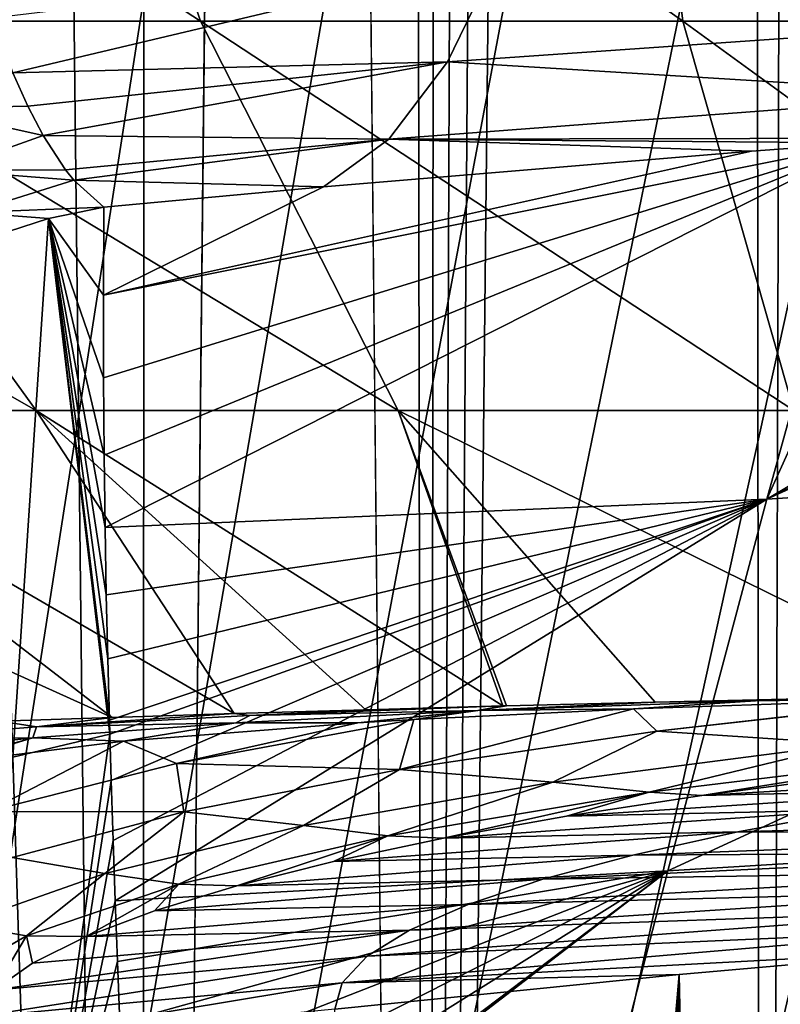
# Model space of a CAD drawing. Header units: metres. Extents: x -90 to 90, y -123 to 74.
# Tile 19 of 131: x -10.19 to -7.44, y -76.85 to -73.29. Entities that reach past the tile are written whole.
import ezdxf

# ---------------------------------------------------------------- set-up
doc = ezdxf.new("R2010")
doc.units = ezdxf.units.M
doc.layers.add('solid_11662012', color=7, linetype='CONTINUOUS')

msp = doc.modelspace()

# ---------------------------------------------------------------- linework, layer by layer
at = {"layer": 'solid_11662012'}
for points in [[(-7.50913, -92.708862, -58.796803), (-6.738132, 12.122795, -58.86573), (-6.253991, 12.504203, -58.905174)], [(-6.1676, -91.808159, -58.9119), (-7.50913, -92.708862, -58.796803), (-6.253991, 12.504203, -58.905174)], [(-7.50913, -92.708862, -58.796803), (-7.187387, 11.718277, -58.826481), (-6.738132, 12.122795, -58.86573)], [(-7.50913, -92.708862, -58.796803), (-7.600718, 11.293281, -58.788113), (-7.187387, 11.718277, -58.826481)], [(-8.719511, -93.778252, -58.673393), (-7.977314, 10.850465, -58.75127), (-7.600718, 11.293281, -58.788113)], [(-7.50913, -92.708862, -58.796803), (-8.719511, -93.778252, -58.673393), (-7.600718, 11.293281, -58.788113)], [(-8.719511, -93.778252, -58.673393), (-8.316609, 10.392559, -58.716537), (-7.977314, 10.850465, -58.75127)], [(-8.719511, -93.778252, -58.673393), (-8.618285, 9.922112, -58.684429), (-8.316609, 10.392559, -58.716537)], [(-8.719511, -93.778252, -58.673393), (-8.882627, 9.441089, -58.655338), (-8.618285, 9.922112, -58.684429)], [(-8.719511, -93.778252, -58.673393), (-9.216984, -43.899113, -58.617271), (-8.882627, 9.441089, -58.655338)], [(-9.754084, -94.964386, -58.503555), (-10.888553, 5.915343, -58.342518), (-9.713916, 5.925825, -58.55806)], [(-9.754084, -94.964386, -58.503555), (-10.662796, -96.333664, -58.257179), (-10.888553, 5.915343, -58.342518)], [(-9.754084, -94.964386, -58.503555), (-9.713916, 5.925825, -58.55806), (-9.216984, -43.899113, -58.617271)], [(-15.961503, -113.074173, -39.150002), (15.961503, -113.074173, -39.150002), (16.821955, -14.476129, -39.150002)], [(14.38139, -16.258156, -39.150002), (-15.961503, -113.074173, -39.150002), (16.821955, -14.476129, -39.150002)], [(14.38139, -16.258156, -39.150002), (11.740017, -17.757565, -39.150002), (-15.961503, -113.074173, -39.150002)], [(11.740017, -17.757565, -39.150002), (10.357509, -18.392044, -39.150002), (-15.961503, -113.074173, -39.150002)], [(-8.941588, -18.9459, -39.150002), (-10.357509, -18.392044, -39.150002), (-15.961503, -113.074173, -39.150002)], [(10.357509, -18.392044, -39.150002), (8.941588, -18.9459, -39.150002), (-15.961503, -113.074173, -39.150002)], [(-6.028084, -19.805273, -39.150002), (-8.941588, -18.9459, -39.150002), (-15.961503, -113.074173, -39.150002)], [(8.941588, -18.9459, -39.150002), (6.028084, -19.805273, -39.150002), (-15.961503, -113.074173, -39.150002)], [(-4.538603, -20.108446, -39.150002), (-6.028084, -19.805273, -39.150002), (-15.961503, -113.074173, -39.150002)], [(6.028084, -19.805273, -39.150002), (4.538603, -20.108446, -39.150002), (-15.961503, -113.074173, -39.150002)], [(-3.033897, -20.325756, -39.150002), (-4.538603, -20.108446, -39.150002), (-15.961503, -113.074173, -39.150002)], [(4.538603, -20.108446, -39.150002), (3.033897, -20.325756, -39.150002), (-15.961503, -113.074173, -39.150002)], [(-1.51937, -20.456408, -39.150002), (-3.033897, -20.325756, -39.150002), (-15.961503, -113.074173, -39.150002)], [(3.033897, -20.325756, -39.150002), (1.51937, -20.456408, -39.150002), (-15.961503, -113.074173, -39.150002)], [(0, -20.499998, -39.150002), (-1.51937, -20.456408, -39.150002), (-15.961503, -113.074173, -39.150002)], [(1.51937, -20.456408, -39.150002), (0, -20.499998, -39.150002), (-15.961503, -113.074173, -39.150002)], [(-9.754084, -94.964386, -58.503555), (-9.216984, -43.899113, -58.617271), (-8.719511, -93.778252, -58.673393)], [(-9.540994, -73.296219, -14.260779), (-12.019333, -71.676857, -15.437898), (-10.0801, -71.676857, -16.76856)], [(-11.152603, -73.296219, -13.039166), (-12.019333, -71.676857, -15.437898), (-9.540994, -73.296219, -14.260779)], [(-7.796847, -73.296219, -15.284292), (-10.0801, -71.676857, -16.76856), (-7.995212, -71.676857, -17.856922)], [(-9.540994, -73.296219, -14.260779), (-10.0801, -71.676857, -16.76856), (-7.796847, -73.296219, -15.284292)], [(-5.944392, -73.296219, -16.095484), (-7.995212, -71.676857, -17.856922), (-5.794794, -71.676857, -18.687252)], [(-7.796847, -73.296219, -15.284292), (-7.995212, -71.676857, -17.856922), (-5.944392, -73.296219, -16.095484)], [(-8.464165, -73.065659, 22.460312), (-6.564338, -73.298416, 23.782991), (-6.4267, -72.936066, 23.22859)], [(-10.293702, -73.285912, 21.667515), (-10.219016, -73.482765, 22.050016), (-8.464165, -73.065659, 22.460312)], [(-10.219016, -73.482765, 22.050016), (-8.647713, -73.443756, 22.997732), (-8.464165, -73.065659, 22.460312)], [(-8.464165, -73.065659, 22.460312), (-8.647713, -73.443756, 22.997732), (-6.564338, -73.298416, 23.782991)], [(-12.609287, -73.296219, -11.63642), (-10.135276, -74.704498, -10.539155), (-11.30391, -74.704498, -9.274654)], [(-12.609287, -73.296219, -11.63642), (-11.152603, -73.296219, -13.039166), (-10.135276, -74.704498, -10.539155)], [(-11.152603, -73.296219, -13.039166), (-8.826099, -74.704498, -11.657512), (-10.135276, -74.704498, -10.539155)], [(-11.152603, -73.296219, -13.039166), (-9.540994, -73.296219, -14.260779), (-8.826099, -74.704498, -11.657512)], [(-9.540994, -73.296219, -14.260779), (-7.394533, -74.704498, -12.614218), (-8.826099, -74.704498, -11.657512)], [(-9.540994, -73.296219, -14.260779), (-7.796847, -73.296219, -15.284292), (-7.394533, -74.704498, -12.614218)], [(-8.647713, -73.443756, 22.997732), (-6.723249, -73.562218, 24.385284), (-6.564338, -73.298416, 23.782991)], [(-7.796847, -73.296219, -15.284292), (-5.860429, -74.704498, -13.396007), (-7.394533, -74.704498, -12.614218)], [(-7.796847, -73.296219, -15.284292), (-5.944392, -73.296219, -16.095484), (-5.860429, -74.704498, -13.396007)], [(-10.219016, -73.482765, 22.050016), (-10.164905, -73.603424, 22.33136), (-8.647713, -73.443756, 22.997732)], [(-10.164905, -73.603424, 22.33136), (-10.109406, -73.70974, 22.624146), (-8.647713, -73.443756, 22.997732)], [(-10.109406, -73.70974, 22.624146), (-8.859908, -73.722954, 23.582962), (-8.647713, -73.443756, 22.997732)], [(-8.647713, -73.443756, 22.997732), (-8.859908, -73.722954, 23.582962), (-6.723249, -73.562218, 24.385284)], [(-10.549341, -73.612831, 21.986874), (-10.164905, -73.603424, 22.33136), (-10.219016, -73.482765, 22.050016)], [(-8.859908, -73.722954, 23.582962), (-6.900026, -73.719917, 25.01544), (-6.723249, -73.562218, 24.385284)], [(-7.49299, -75.025192, 34.29351), (-4.520051, -74.835304, 34.929592), (-4.307995, -73.571465, 25.664801)], [(-4.634742, -73.586517, 25.60058), (-7.49299, -75.025192, 34.29351), (-4.307995, -73.571465, 25.664801)], [(-10.549341, -73.612831, 21.986874), (-10.109406, -73.70974, 22.624146), (-10.164905, -73.603424, 22.33136)], [(-10.549341, -73.612831, 21.986874), (-10.461571, -73.835312, 22.579897), (-10.109406, -73.70974, 22.624146)], [(-4.634742, -73.586517, 25.60058), (-5.101567, -73.609879, 25.500204), (-7.49299, -75.025192, 34.29351)], [(-5.101567, -73.609879, 25.500204), (-6.900026, -73.719917, 25.01544), (-7.49299, -75.025192, 34.29351)], [(-10.461571, -73.835312, 22.579897), (-10.028587, -73.83477, 23.059198), (-10.109406, -73.70974, 22.624146)], [(-10.109406, -73.70974, 22.624146), (-10.028587, -73.83477, 23.059198), (-8.859908, -73.722954, 23.582962)], [(-10.028587, -73.83477, 23.059198), (-9.999031, -73.871841, 23.220938), (-8.859908, -73.722954, 23.582962)], [(-9.999031, -73.871841, 23.220938), (-9.095331, -73.89521, 24.19702), (-8.859908, -73.722954, 23.582962)], [(-8.859908, -73.722954, 23.582962), (-9.095331, -73.89521, 24.19702), (-7.547783, -73.76712, 24.800995)], [(-8.859908, -73.722954, 23.582962), (-7.135705, -73.736641, 24.939941), (-6.900026, -73.719917, 25.01544)], [(-8.859908, -73.722954, 23.582962), (-7.547783, -73.76712, 24.800995), (-7.135705, -73.736641, 24.939941)], [(-6.900026, -73.719917, 25.01544), (-7.135705, -73.736641, 24.939941), (-7.49299, -75.025192, 34.29351)], [(-9.892045, -74.287888, 26.257448), (-9.891743, -74.586823, 28.5273), (-7.135705, -73.736641, 24.939941)], [(-7.547783, -73.76712, 24.800995), (-9.892045, -74.287888, 26.257448), (-7.135705, -73.736641, 24.939941)], [(-9.891743, -74.586823, 28.5273), (-9.889499, -74.866455, 30.646435), (-7.135705, -73.736641, 24.939941)], [(-9.889499, -74.866455, 30.646435), (-9.885865, -75.12764, 32.619755), (-7.135705, -73.736641, 24.939941)], [(-9.885865, -75.12764, 32.619755), (-7.49299, -75.025192, 34.29351), (-7.135705, -73.736641, 24.939941)], [(-7.547783, -73.76712, 24.800995), (-9.095331, -73.89521, 24.19702), (-9.892045, -74.287888, 26.257448)], [(-10.461571, -73.835312, 22.579897), (-9.999031, -73.871841, 23.220938), (-10.028587, -73.83477, 23.059198)], [(-10.461571, -73.835312, 22.579897), (-10.372699, -73.988518, 23.194387), (-9.999031, -73.871841, 23.220938)], [(-10.372699, -73.988518, 23.194387), (-9.889752, -73.968819, 23.833612), (-9.999031, -73.871841, 23.220938)], [(-9.999031, -73.871841, 23.220938), (-9.889752, -73.968819, 23.833612), (-9.095331, -73.89521, 24.19702)], [(-9.095331, -73.89521, 24.19702), (-9.889752, -73.968819, 23.833612), (-9.892045, -74.287888, 26.257448)], [(-10.372699, -73.988518, 23.194387), (-10.089837, -74.010597, 23.828123), (-9.889752, -73.968819, 23.833612)], [(-10.089837, -74.010597, 23.828123), (-9.892045, -74.287888, 26.257448), (-9.889752, -73.968819, 23.833612)], [(-10.372699, -73.988518, 23.194387), (-10.284577, -74.072411, 23.819996), (-10.089837, -74.010597, 23.828123)], [(-10.089837, -74.010597, 23.828123), (-10.284577, -74.072411, 23.819996), (-10.218777, -75.958717, 38.209576)], [(-10.089837, -74.010597, 23.828123), (-10.218777, -75.958717, 38.209576), (-9.868668, -75.87571, 38.224197)], [(-10.089837, -74.010597, 23.828123), (-9.868668, -75.87571, 38.224197), (-9.870111, -75.824799, 37.845383)], [(-10.089837, -74.010597, 23.828123), (-9.870111, -75.824799, 37.845383), (-9.875977, -75.602783, 36.188778)], [(-10.089837, -74.010597, 23.828123), (-9.875977, -75.602783, 36.188778), (-9.881267, -75.372032, 34.459274)], [(-10.089837, -74.010597, 23.828123), (-9.881267, -75.372032, 34.459274), (-9.885865, -75.12764, 32.619755)], [(-10.089837, -74.010597, 23.828123), (-9.885865, -75.12764, 32.619755), (-9.889499, -74.866455, 30.646435)], [(-10.089837, -74.010597, 23.828123), (-9.889499, -74.866455, 30.646435), (-9.891743, -74.586823, 28.5273)], [(-10.089837, -74.010597, 23.828123), (-9.891743, -74.586823, 28.5273), (-9.892045, -74.287888, 26.257448)], [(-12.315797, -74.704498, -7.881546), (-9.860161, -75.814796, -7.125881), (-10.264623, -75.82814, -6.468148)], [(-12.315797, -74.704498, -7.881546), (-11.30391, -74.704498, -9.274654), (-9.860161, -75.814796, -7.125881)], [(-11.30391, -74.704498, -9.274654), (-9.418781, -75.801003, -7.753445), (-9.860161, -75.814796, -7.125881)], [(-11.30391, -74.704498, -9.274654), (-10.135276, -74.704498, -10.539155), (-9.418781, -75.801003, -7.753445)], [(-10.135276, -74.704498, -10.539155), (-8.942673, -75.786987, -8.348615), (-9.418781, -75.801003, -7.753445)], [(-10.135276, -74.704498, -10.539155), (-8.446817, -75.773323, -8.896182), (-8.942673, -75.786987, -8.348615)], [(-10.135276, -74.704498, -10.539155), (-8.826099, -74.704498, -11.657512), (-8.446817, -75.773323, -8.896182)], [(-8.826099, -74.704498, -11.657512), (-8.434158, -75.772987, -8.909318), (-8.446817, -75.773323, -8.896182)], [(-8.826099, -74.704498, -11.657512), (-7.895854, -75.759247, -9.433496), (-8.434158, -75.772987, -8.909318)], [(-8.826099, -74.704498, -11.657512), (-6.73936, -75.73349, -10.366338), (-7.895854, -75.759247, -9.433496)], [(-8.826099, -74.704498, -11.657512), (-7.394533, -74.704498, -12.614218), (-6.73936, -75.73349, -10.366338)], [(-7.850886, -76.369423, 43.658234), (-4.73366, -76.180931, 44.212273), (-4.520051, -74.835304, 34.929592)], [(-7.49299, -75.025192, 34.29351), (-7.850886, -76.369423, 43.658234), (-4.520051, -74.835304, 34.929592)], [(-9.885865, -75.12764, 32.619755), (-9.881267, -75.372032, 34.459274), (-7.49299, -75.025192, 34.29351)], [(-9.881267, -75.372032, 34.459274), (-9.875977, -75.602783, 36.188778), (-7.49299, -75.025192, 34.29351)], [(-9.875977, -75.602783, 36.188778), (-9.870111, -75.824799, 37.845383), (-7.49299, -75.025192, 34.29351)], [(-9.870111, -75.824799, 37.845383), (-9.868668, -75.87571, 38.224197), (-7.49299, -75.025192, 34.29351)], [(-9.868668, -75.87571, 38.224197), (-9.863693, -76.042801, 39.464336), (-7.49299, -75.025192, 34.29351)], [(-9.863693, -76.042801, 39.464336), (-9.85673, -76.260155, 41.070442), (-7.49299, -75.025192, 34.29351)], [(-9.85673, -76.260155, 41.070442), (-9.849238, -76.478569, 42.676067), (-7.49299, -75.025192, 34.29351)], [(-9.849238, -76.478569, 42.676067), (-7.850886, -76.369423, 43.658234), (-7.49299, -75.025192, 34.29351)], [(-7.534029, -75.755409, -9.738799), (-8.537855, -75.790344, -8.762975), (-7.895854, -75.759247, -9.433496)], [(-7.534029, -75.755409, -9.738799), (-7.974802, -75.783539, -9.314953), (-8.537855, -75.790344, -8.762975)], [(-6.837251, -75.745758, -10.274532), (-7.890456, -75.865311, -9.260725), (-7.974802, -75.783539, -9.314953)], [(-7.534029, -75.755409, -9.738799), (-6.837251, -75.745758, -10.274532), (-7.974802, -75.783539, -9.314953)], [(-7.534029, -75.755409, -9.738799), (-7.895854, -75.759247, -9.433496), (-6.73936, -75.73349, -10.366338)], [(-6.837251, -75.745758, -10.274532), (-6.822117, -75.745346, -10.285662), (-7.890456, -75.865311, -9.260725)], [(-7.1958, -75.910156, -9.691958), (-7.890456, -75.865311, -9.260725), (-6.822117, -75.745346, -10.285662)], [(-7.534029, -75.755409, -9.738799), (-6.73936, -75.73349, -10.366338), (-6.416195, -75.727219, -10.587193)], [(-7.534029, -75.755409, -9.738799), (-6.416195, -75.727219, -10.587193), (-6.837251, -75.745758, -10.274532)], [(-9.362108, -75.807686, -7.800153), (-9.418781, -75.801003, -7.753445), (-8.942673, -75.786987, -8.348615)], [(-8.537855, -75.790344, -8.762975), (-8.972054, -75.834213, -8.218442), (-9.413053, -75.834167, -7.673461)], [(-8.537855, -75.790344, -8.762975), (-9.413053, -75.834167, -7.673461), (-9.362108, -75.807686, -7.800153)], [(-9.362108, -75.807686, -7.800153), (-8.942673, -75.786987, -8.348615), (-8.446817, -75.773323, -8.896182)], [(-8.537855, -75.790344, -8.762975), (-9.362108, -75.807686, -7.800153), (-8.446817, -75.773323, -8.896182)], [(-8.537855, -75.790344, -8.762975), (-8.769089, -75.821983, -8.466223), (-8.972054, -75.834213, -8.218442)], [(-8.820766, -76.003227, -8.117077), (-8.769089, -75.821983, -8.466223), (-7.974802, -75.783539, -9.314953)], [(-7.890456, -75.865311, -9.260725), (-8.820766, -76.003227, -8.117077), (-7.974802, -75.783539, -9.314953)], [(-8.537855, -75.790344, -8.762975), (-7.974802, -75.783539, -9.314953), (-8.769089, -75.821983, -8.466223)], [(-8.537855, -75.790344, -8.762975), (-8.434158, -75.772987, -8.909318), (-7.895854, -75.759247, -9.433496)], [(-8.537855, -75.790344, -8.762975), (-8.446817, -75.773323, -8.896182), (-8.434158, -75.772987, -8.909318)], [(-10.13437, -75.848602, -6.601985), (-10.752956, -75.896706, -5.321735), (-10.264623, -75.82814, -6.468148)], [(-10.13437, -75.848602, -6.601985), (-10.264623, -75.82814, -6.468148), (-9.860161, -75.814796, -7.125881)], [(-10.13437, -75.848602, -6.601985), (-9.860161, -75.814796, -7.125881), (-9.418781, -75.801003, -7.753445)], [(-9.362108, -75.807686, -7.800153), (-10.13437, -75.848602, -6.601985), (-9.418781, -75.801003, -7.753445)], [(-9.413053, -75.834167, -7.673461), (-10.13437, -75.848602, -6.601985), (-9.362108, -75.807686, -7.800153)], [(-8.972054, -75.834213, -8.218442), (-8.769089, -75.821983, -8.466223), (-9.627392, -75.981766, -7.167779)], [(-8.820766, -76.003227, -8.117077), (-9.627392, -75.981766, -7.167779), (-8.769089, -75.821983, -8.466223)], [(-10.146648, -75.888557, -6.488397), (-10.752956, -75.896706, -5.321735), (-10.13437, -75.848602, -6.601985)], [(-9.413053, -75.834167, -7.673461), (-9.818728, -75.901299, -6.997097), (-10.146648, -75.888557, -6.488397)], [(-9.413053, -75.834167, -7.673461), (-10.146648, -75.888557, -6.488397), (-10.13437, -75.848602, -6.601985)], [(-9.413053, -75.834167, -7.673461), (-8.972054, -75.834213, -8.218442), (-9.818728, -75.901299, -6.997097)], [(-8.972054, -75.834213, -8.218442), (-9.627392, -75.981766, -7.167779), (-9.818728, -75.901299, -6.997097)], [(-10.146648, -75.888557, -6.488397), (-10.729366, -75.954201, -5.228009), (-10.752956, -75.896706, -5.321735)], [(-10.146648, -75.888557, -6.488397), (-10.502711, -75.987289, -5.666006), (-10.729366, -75.954201, -5.228009)], [(-10.146648, -75.888557, -6.488397), (-10.44889, -75.978851, -5.788178), (-10.502711, -75.987289, -5.666006)], [(-10.146648, -75.888557, -6.488397), (-9.818728, -75.901299, -6.997097), (-10.44889, -75.978851, -5.788178)], [(-10.218777, -75.958717, 38.209576), (-10.156099, -77.9366, 52.649273), (-9.868668, -75.87571, 38.224197)], [(-10.156099, -77.9366, 52.649273), (-9.863693, -76.042801, 39.464336), (-9.868668, -75.87571, 38.224197)], [(-8.266205, -76.048706, -8.527431), (-8.820766, -76.003227, -8.117077), (-7.890456, -75.865311, -9.260725)], [(-7.1958, -75.910156, -9.691958), (-8.266205, -76.048706, -8.527431), (-7.890456, -75.865311, -9.260725)], [(-10.31109, -76.154907, -5.775025), (-10.44889, -75.978851, -5.788178), (-9.818728, -75.901299, -6.997097)], [(-9.627392, -75.981766, -7.167779), (-10.31109, -76.154907, -5.775025), (-9.818728, -75.901299, -6.997097)], [(-7.9177, -76.085785, -8.615514), (-8.266205, -76.048706, -8.527431), (-7.1958, -75.910156, -9.691958)], [(-6.796709, -75.949188, -9.7714), (-7.9177, -76.085785, -8.615514), (-7.1958, -75.910156, -9.691958)], [(-10.218777, -75.958717, 38.209576), (-10.498096, -78.074463, 52.62981), (-10.156099, -77.9366, 52.649273)], [(-6.796709, -75.949188, -9.7714), (-7.727978, -76.097679, -8.497726), (-7.9177, -76.085785, -8.615514)], [(-6.796709, -75.949188, -9.7714), (-7.198171, -76.028259, -9.080469), (-7.727978, -76.097679, -8.497726)], [(-9.601042, -76.156265, -6.872869), (-10.31109, -76.154907, -5.775025), (-9.627392, -75.981766, -7.167779)], [(-8.820766, -76.003227, -8.117077), (-9.601042, -76.156265, -6.872869), (-9.627392, -75.981766, -7.167779)], [(-9.167577, -76.206459, -7.23604), (-9.601042, -76.156265, -6.872869), (-8.820766, -76.003227, -8.117077)], [(-8.266205, -76.048706, -8.527431), (-9.167577, -76.206459, -7.23604), (-8.820766, -76.003227, -8.117077)], [(-6.15712, -76.004044, -7.655658), (-7.727978, -76.097679, -8.497726), (-7.198171, -76.028259, -9.080469)], [(-6.15712, -76.004044, -7.655658), (-6.685884, -76.073692, -7.12678), (-7.727978, -76.097679, -8.497726)], [(-10.156099, -77.9366, 52.649273), (-9.85673, -76.260155, 41.070442), (-9.863693, -76.042801, 39.464336)], [(-8.863523, -76.243286, -7.321466), (-9.167577, -76.206459, -7.23604), (-8.266205, -76.048706, -8.527431)], [(-7.9177, -76.085785, -8.615514), (-8.863523, -76.243286, -7.321466), (-8.266205, -76.048706, -8.527431)], [(-6.685884, -76.073692, -7.12678), (-8.216638, -76.172501, -7.878941), (-7.727978, -76.097679, -8.497726)], [(-6.685884, -76.073692, -7.12678), (-7.166742, -76.148819, -6.556191), (-8.216638, -76.172501, -7.878941)], [(-7.9177, -76.085785, -8.615514), (-8.66141, -76.25222, -7.22741), (-8.863523, -76.243286, -7.321466)], [(-7.9177, -76.085785, -8.615514), (-8.216638, -76.172501, -7.878941), (-8.66141, -76.25222, -7.22741)], [(-7.9177, -76.085785, -8.615514), (-7.727978, -76.097679, -8.497726), (-8.216638, -76.172501, -7.878941)], [(-7.166742, -76.148819, -6.556191), (-8.66141, -76.25222, -7.22741), (-8.216638, -76.172501, -7.878941)], [(-7.166742, -76.148819, -6.556191), (-7.597658, -76.228775, -5.948857), (-8.66141, -76.25222, -7.22741)], [(-5.702329, -76.173935, -4.703986), (-7.597658, -76.228775, -5.948857), (-7.166742, -76.148819, -6.556191)], [(-9.601042, -76.156265, -6.872869), (-10.221183, -76.321404, -5.546672), (-10.31109, -76.154907, -5.775025)], [(-9.886236, -76.379555, -5.841194), (-10.221183, -76.321404, -5.546672), (-9.601042, -76.156265, -6.872869)], [(-9.167577, -76.206459, -7.23604), (-9.886236, -76.379555, -5.841194), (-9.601042, -76.156265, -6.872869)], [(-8.205597, -77.75383, 53.017456), (-4.944279, -77.585358, 53.486755), (-4.73366, -76.180931, 44.212273)], [(-7.850886, -76.369423, 43.658234), (-8.205597, -77.75383, 53.017456), (-4.73366, -76.180931, 44.212273)], [(-5.986961, -76.237076, -4.224315), (-7.597658, -76.228775, -5.948857), (-5.702329, -76.173935, -4.703986)], [(-9.618761, -76.41758, -5.914722), (-9.886236, -76.379555, -5.841194), (-9.167577, -76.206459, -7.23604)], [(-8.863523, -76.243286, -7.321466), (-9.618761, -76.41758, -5.914722), (-9.167577, -76.206459, -7.23604)], [(-8.863523, -76.243286, -7.321466), (-9.408773, -76.42382, -5.842096), (-9.618761, -76.41758, -5.914722)], [(-8.863523, -76.243286, -7.321466), (-9.059536, -76.336189, -6.547133), (-9.408773, -76.42382, -5.842096)], [(-7.597658, -76.228775, -5.948857), (-9.059536, -76.336189, -6.547133), (-8.66141, -76.25222, -7.22741)], [(-7.597658, -76.228775, -5.948857), (-7.9769, -76.312897, -5.309758), (-9.059536, -76.336189, -6.547133)], [(-8.863523, -76.243286, -7.321466), (-8.66141, -76.25222, -7.22741), (-9.059536, -76.336189, -6.547133)], [(-5.986961, -76.237076, -4.224315), (-7.9769, -76.312897, -5.309758), (-7.597658, -76.228775, -5.948857)], [(-6.231428, -76.302895, -3.7243), (-7.9769, -76.312897, -5.309758), (-5.986961, -76.237076, -4.224315)], [(-10.156099, -77.9366, 52.649273), (-9.849238, -76.478569, 42.676067), (-9.85673, -76.260155, 41.070442)], [(-9.886236, -76.379555, -5.841194), (-10.410527, -76.564529, -4.367329), (-10.221183, -76.321404, -5.546672)], [(-7.9769, -76.312897, -5.309758), (-9.408773, -76.42382, -5.842096), (-9.059536, -76.336189, -6.547133)], [(-7.9769, -76.312897, -5.309758), (-8.302641, -76.400589, -4.643552), (-9.408773, -76.42382, -5.842096)], [(-6.231428, -76.302895, -3.7243), (-8.302641, -76.400589, -4.643552), (-7.9769, -76.312897, -5.309758)], [(-6.434216, -76.370949, -3.207311), (-8.302641, -76.400589, -4.643552), (-6.231428, -76.302895, -3.7243)], [(-10.170317, -76.604752, -4.421963), (-10.410527, -76.564529, -4.367329), (-9.886236, -76.379555, -5.841194)], [(-9.618761, -76.41758, -5.914722), (-10.170317, -76.604752, -4.421963), (-9.886236, -76.379555, -5.841194)], [(-9.849238, -76.478569, 42.676067), (-9.841262, -76.698502, 44.284161), (-7.850886, -76.369423, 43.658234)], [(-9.841262, -76.698502, 44.284161), (-9.832874, -76.919556, 45.891766), (-7.850886, -76.369423, 43.658234)], [(-9.832874, -76.919556, 45.891766), (-9.82417, -77.140907, 47.49279), (-7.850886, -76.369423, 43.658234)], [(-9.82417, -77.140907, 47.49279), (-9.815137, -77.364166, 49.098892), (-7.850886, -76.369423, 43.658234)], [(-9.815137, -77.364166, 49.098892), (-9.805593, -77.595093, 50.751221), (-7.850886, -76.369423, 43.658234)], [(-9.805593, -77.595093, 50.751221), (-9.795275, -77.841095, 52.50177), (-7.850886, -76.369423, 43.658234)], [(-9.795275, -77.841095, 52.50177), (-9.794373, -77.862343, 52.652527), (-7.850886, -76.369423, 43.658234)], [(-9.794373, -77.862343, 52.652527), (-8.205597, -77.75383, 53.017456), (-7.850886, -76.369423, 43.658234)], [(-6.434216, -76.370949, -3.207311), (-8.572864, -76.491264, -3.954726), (-8.302641, -76.400589, -4.643552)], [(-6.593697, -76.440781, -2.676862), (-8.572864, -76.491264, -3.954726), (-6.434216, -76.370949, -3.207311)], [(-9.618761, -76.41758, -5.914722), (-9.95408, -76.608063, -4.372632), (-10.170317, -76.604752, -4.421963)], [(-9.618761, -76.41758, -5.914722), (-9.707387, -76.514587, -5.116076), (-9.95408, -76.608063, -4.372632)], [(-8.302641, -76.400589, -4.643552), (-9.707387, -76.514587, -5.116076), (-9.408773, -76.42382, -5.842096)], [(-8.302641, -76.400589, -4.643552), (-8.572864, -76.491264, -3.954726), (-9.707387, -76.514587, -5.116076)], [(-9.618761, -76.41758, -5.914722), (-9.408773, -76.42382, -5.842096), (-9.707387, -76.514587, -5.116076)], [(-6.593697, -76.440781, -2.676862), (-8.78539, -76.584305, -3.247961), (-8.572864, -76.491264, -3.954726)], [(-6.708161, -76.511871, -2.136867), (-8.78539, -76.584305, -3.247961), (-6.593697, -76.440781, -2.676862)], [(-10.156099, -77.9366, 52.649273), (-9.841262, -76.698502, 44.284161), (-9.849238, -76.478569, 42.676067)], [(-8.572864, -76.491264, -3.954726), (-9.95408, -76.608063, -4.372632), (-9.707387, -76.514587, -5.116076)], [(-8.572864, -76.491264, -3.954726), (-8.78539, -76.584305, -3.247961), (-9.95408, -76.608063, -4.372632)], [(-6.708161, -76.511871, -2.136867), (-8.937931, -76.679024, -2.528473), (-8.78539, -76.584305, -3.247961)], [(-6.77597, -76.583679, -1.591431), (-8.937931, -76.679024, -2.528473), (-6.708161, -76.511871, -2.136867)], [(-10.170317, -76.604752, -4.421963), (-10.508267, -76.801636, -2.871287), (-10.410527, -76.564529, -4.367329)], [(-10.170317, -76.604752, -4.421963), (-10.288086, -76.801796, -2.846723), (-10.508267, -76.801636, -2.871287)], [(-8.78539, -76.584305, -3.247961), (-10.288086, -76.801796, -2.846723), (-10.1479, -76.703896, -3.615104)], [(-8.78539, -76.584305, -3.247961), (-8.937931, -76.679024, -2.528473), (-10.288086, -76.801796, -2.846723)], [(-10.170317, -76.604752, -4.421963), (-10.1479, -76.703896, -3.615104), (-10.288086, -76.801796, -2.846723)], [(-10.170317, -76.604752, -4.421963), (-9.95408, -76.608063, -4.372632), (-10.1479, -76.703896, -3.615104)], [(-8.78539, -76.584305, -3.247961), (-10.1479, -76.703896, -3.615104), (-9.95408, -76.608063, -4.372632)], [(-6.77597, -76.583679, -1.591431), (-6.7957, -76.655609, -1.043837), (-9.028281, -76.774704, -1.801738)], [(-6.77597, -76.583679, -1.591431), (-9.028281, -76.774704, -1.801738), (-8.937931, -76.679024, -2.528473)], [(-8.937931, -76.679024, -2.528473), (-10.374052, -76.901527, -2.070831), (-10.288086, -76.801796, -2.846723)], [(-8.937931, -76.679024, -2.528473), (-9.028281, -76.774704, -1.801738), (-10.374052, -76.901527, -2.070831)], [(-9.028281, -76.774704, -1.801738), (-6.7957, -76.655609, -1.043837), (-7.809871, -76.744469, -1.055536)], [(-7.535799, -90.024742, 100.013191), (-7.809871, -76.744469, -1.055536), (-6.7957, -76.655609, -1.043837)], [(-7.134066, -90.010765, 100.180214), (-7.535799, -90.024742, 100.013191), (-6.7957, -76.655609, -1.043837)], [(-10.156099, -77.9366, 52.649273), (-9.832874, -76.919556, 45.891766), (-9.841262, -76.698502, 44.284161)], [(-8.951257, -90.036324, 99.018425), (-9.054591, -76.870522, -1.072131), (-7.809871, -76.744469, -1.055536)], [(-9.028281, -76.774704, -1.801738), (-7.809871, -76.744469, -1.055536), (-9.054591, -76.870522, -1.072131)], [(-8.631391, -90.04068, 99.312599), (-8.951257, -90.036324, 99.018425), (-7.809871, -76.744469, -1.055536)], [(-8.287139, -90.040009, 99.577744), (-8.631391, -90.04068, 99.312599), (-7.809871, -76.744469, -1.055536)], [(-7.921028, -90.034584, 99.811852), (-8.287139, -90.040009, 99.577744), (-7.809871, -76.744469, -1.055536)], [(-7.535799, -90.024742, 100.013191), (-7.921028, -90.034584, 99.811852), (-7.809871, -76.744469, -1.055536)], [(-9.028281, -76.774704, -1.801738), (-9.054591, -76.870522, -1.072131), (-10.405493, -77.002884, -1.290634)], [(-9.028281, -76.774704, -1.801738), (-10.405493, -77.002884, -1.290634), (-10.374052, -76.901527, -2.070831)]]:
    msp.add_3dface(points, dxfattribs=at)

doc.saveas('drawing.dxf')
